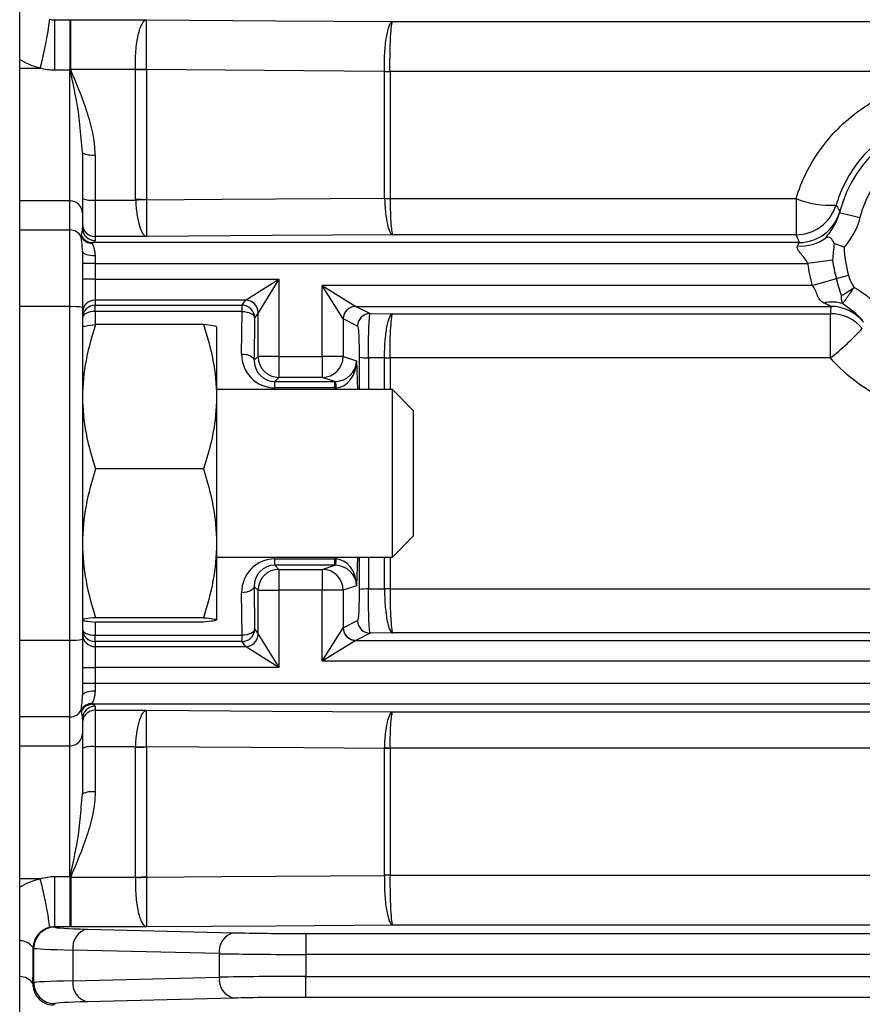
# Model space of a CAD drawing. Header units: millimetres. Extents: x -1311 to -483, y -267 to 512.
# Tile 5 of 58: x -1256 to -1236, y 82 to 106. Entities that reach past the tile are written whole.
import ezdxf

# ---------------------------------------------------------------- set-up
doc = ezdxf.new("R2010")
doc.units = ezdxf.units.MM

msp = doc.modelspace()

# ---------------------------------------------------------------- linework, layer by layer
at = {"color": 7, "linetype": 'Continuous', "lineweight": 25}
for p, q in [((-1256.25, 35.664), (-1256.25, 154.564)), ((-1255.419, 105.944), (-1255.413, 105.95)), ((-1255.419, 105.944), (-1255.05, 105.944)), ((-1255.419, 105.944), (-1255.419, 104.74)), ((-1255.05, 105.944), (-1255.05, 104.74)), ((-1255.023, 105.944), (-1253.218, 105.944)), ((-1247.34, 105.902), (-1152.159, 105.902)), ((-1256.25, 104.792), (-1255.762, 104.792)), ((-1255.05, 104.74), (-1255.419, 104.74)), ((-1255.05, 101.62), (-1255.05, 104.74)), ((-1253.481, 104.754), (-1255.031, 104.754)), ((-1253.481, 101.651), (-1253.481, 104.754)), ((-1253.223, 104.747), (-1253.223, 101.646)), ((-1247.535, 101.682), (-1247.535, 104.71)), ((-1152.094, 104.707), (-1247.406, 104.707)), ((-1247.406, 104.707), (-1247.406, 101.68)), ((-1254.75, 102.766), (-1254.767, 102.946)), ((-1254.75, 102.766), (-1254.75, 101.324)), ((-1254.45, 102.721), (-1254.45, 101.64)), ((-1255.05, 101.62), (-1256.25, 101.62)), ((-1255.05, 100.928), (-1255.05, 101.62)), ((-1254.45, 101.64), (-1254.45, 100.77)), ((-1254.45, 101.64), (-1253.481, 101.64)), ((-1247.406, 101.677), (-1237.709, 101.677)), ((-1237.709, 101.677), (-1237.709, 100.812)), ((-1236.668, 101.347), (-1236.183, 101.225)), ((-1254.75, 101.324), (-1254.75, 100.973)), ((-1256.25, 100.928), (-1255.05, 100.928)), ((-1255.05, 99.095), (-1255.05, 100.928)), ((-1254.45, 100.77), (-1254.45, 100.673)), ((-1253.218, 100.77), (-1254.45, 100.77)), ((-1237.709, 100.812), (-1247.34, 100.812)), ((-1254.75, 100.415), (-1254.75, 99.074)), ((-1237.633, 100.626), (-1254.511, 100.626)), ((-1254.45, 100.307), (-1254.45, 100.127)), ((-1236.837, 100.205), (-1237.432, 100.127)), ((-1254.45, 100.127), (-1254.75, 100.127)), ((-1254.45, 100.127), (-1254.45, 99.751)), ((-1254.45, 100.127), (-1237.432, 100.127)), ((-1254.45, 99.751), (-1254.75, 99.751)), ((-1254.45, 99.751), (-1254.45, 99.251)), ((-1254.45, 99.751), (-1250.058, 99.751)), ((-1250.858, 99.251), (-1250.058, 99.751)), ((-1250.058, 99.751), (-1250.558, 98.951)), ((-1250.058, 99.751), (-1250.058, 97.905)), ((-1237.323, 99.601), (-1236.746, 99.764)), ((-1236.746, 99.764), (-1236.457, 99.846)), ((-1237.323, 99.601), (-1249.024, 99.601)), ((-1249.024, 97.905), (-1249.024, 99.601)), ((-1248.525, 98.802), (-1249.024, 99.601)), ((-1249.024, 99.601), (-1248.225, 99.101)), ((-1250.858, 99.251), (-1254.45, 99.251)), ((-1254.45, 99.251), (-1254.45, 99.129)), ((-1250.939, 99.129), (-1250.858, 99.251)), ((-1255.05, 99.095), (-1256.25, 99.095)), ((-1255.05, 91.133), (-1255.05, 99.095)), ((-1254.75, 99.074), (-1254.75, 91.153)), ((-1254.45, 99.129), (-1250.939, 99.129)), ((-1254.45, 98.979), (-1254.45, 99.129)), ((-1250.939, 98.979), (-1250.939, 99.129)), ((-1248.224, 99.101), (-1236.88, 99.101)), ((-1248.224, 99.101), (-1247.881, 98.93)), ((-1250.939, 98.979), (-1254.45, 98.979)), ((-1254.45, 98.979), (-1254.45, 98.663)), ((-1250.95, 97.964), (-1250.939, 98.979)), ((-1250.639, 98.829), (-1250.65, 97.814)), ((-1250.558, 98.951), (-1250.639, 98.829)), ((-1250.558, 97.905), (-1250.558, 98.951)), ((-1248.525, 98.802), (-1248.525, 97.905)), ((-1248.181, 98.63), (-1248.524, 98.801)), ((-1247.881, 98.93), (-1247.34, 98.926)), ((-1247.34, 98.926), (-1236.886, 98.926)), ((-1236.886, 97.87), (-1236.886, 98.926)), ((-1251.862, 98.665), (-1254.437, 98.665)), ((-1251.55, 98.613), (-1251.55, 96.942)), ((-1250.65, 97.814), (-1250.558, 97.905)), ((-1250.058, 97.905), (-1250.558, 97.905)), ((-1250.058, 97.905), (-1249.024, 97.905)), ((-1250.058, 97.905), (-1250.058, 97.405)), ((-1249.024, 97.905), (-1249.024, 97.405)), ((-1248.525, 97.905), (-1249.024, 97.905)), ((-1248.525, 97.905), (-1248.203, 97.798)), ((-1247.921, 97.874), (-1247.923, 97.114)), ((-1247.535, 97.871), (-1247.535, 97.871)), ((-1247.535, 97.114), (-1247.535, 97.871)), ((-1236.886, 97.87), (-1247.406, 97.87)), ((-1247.406, 97.87), (-1247.406, 97.114)), ((-1248.203, 97.798), (-1248.182, 97.114)), ((-1250.058, 97.405), (-1250.158, 97.306)), ((-1249.024, 97.405), (-1250.058, 97.405)), ((-1248.726, 97.306), (-1249.024, 97.405)), ((-1247.35, 97.114), (-1251.55, 97.114)), ((-1250.158, 97.306), (-1248.726, 97.306)), ((-1250.158, 97.156), (-1250.158, 97.306)), ((-1248.726, 97.156), (-1250.158, 97.156)), ((-1248.726, 97.156), (-1248.726, 97.306)), ((-1248.689, 97.114), (-1248.69, 97.157)), ((-1246.85, 96.614), (-1247.35, 97.114)), ((-1247.35, 97.113), (-1247.35, 97.114)), ((-1247.35, 93.114), (-1247.35, 97.113)), ((-1251.55, 96.942), (-1251.55, 93.443)), ((-1246.85, 96.614), (-1246.85, 93.614)), ((-1251.862, 95.219), (-1254.437, 95.219)), ((-1247.35, 93.114), (-1246.85, 93.614)), ((-1251.55, 93.443), (-1251.55, 91.615)), ((-1251.55, 93.114), (-1247.35, 93.114)), ((-1248.69, 93.071), (-1248.689, 93.114)), ((-1248.182, 93.114), (-1248.203, 92.43)), ((-1247.923, 93.114), (-1247.921, 92.354)), ((-1247.535, 92.357), (-1247.535, 93.114)), ((-1247.406, 93.114), (-1247.406, 92.358)), ((-1250.158, 93.072), (-1248.726, 93.072)), ((-1250.158, 92.922), (-1250.158, 93.072)), ((-1250.158, 92.922), (-1250.058, 92.822)), ((-1248.726, 92.922), (-1250.158, 92.922)), ((-1249.024, 92.822), (-1248.726, 92.922)), ((-1248.726, 92.922), (-1248.726, 93.072)), ((-1250.058, 92.822), (-1250.058, 92.322)), ((-1250.058, 92.822), (-1249.024, 92.822)), ((-1249.024, 92.822), (-1249.024, 92.322)), ((-1250.558, 92.322), (-1250.65, 92.414)), ((-1250.65, 92.414), (-1250.639, 91.398)), ((-1248.203, 92.43), (-1248.525, 92.322)), ((-1250.939, 91.248), (-1250.95, 92.264)), ((-1250.558, 92.322), (-1250.058, 92.322)), ((-1250.558, 91.277), (-1250.558, 92.322)), ((-1250.058, 92.322), (-1250.058, 90.477)), ((-1249.024, 92.322), (-1250.058, 92.322)), ((-1249.024, 90.627), (-1249.024, 92.322)), ((-1248.525, 92.322), (-1249.024, 92.322)), ((-1248.525, 92.322), (-1248.525, 91.426)), ((-1247.535, 92.356), (-1247.535, 92.357)), ((-1247.406, 92.358), (-1152.094, 92.358)), ((-1254.45, 91.565), (-1254.45, 91.248)), ((-1251.862, 91.667), (-1254.437, 91.667)), ((-1251.862, 91.562), (-1254.437, 91.562)), ((-1248.524, 91.426), (-1248.181, 91.598)), ((-1254.45, 91.098), (-1254.45, 91.248)), ((-1254.45, 91.248), (-1250.939, 91.248)), ((-1250.939, 91.098), (-1250.939, 91.248)), ((-1250.639, 91.398), (-1250.558, 91.277)), ((-1250.558, 91.276), (-1250.058, 90.477)), ((-1249.024, 90.627), (-1248.525, 91.426)), ((-1247.881, 91.298), (-1248.224, 91.126)), ((-1247.34, 91.302), (-1247.881, 91.298)), ((-1152.159, 91.302), (-1247.34, 91.302)), ((-1256.25, 91.133), (-1255.05, 91.133)), ((-1255.05, 89.299), (-1255.05, 91.133)), ((-1254.75, 91.153), (-1254.75, 89.813)), ((-1254.45, 91.098), (-1254.45, 90.976)), ((-1250.939, 91.098), (-1254.45, 91.098)), ((-1250.858, 90.977), (-1250.939, 91.098)), ((-1248.225, 91.126), (-1249.024, 90.627)), ((-1248.224, 91.126), (-1151.275, 91.126)), ((-1254.45, 90.976), (-1254.45, 90.477)), ((-1254.45, 90.976), (-1250.858, 90.976)), ((-1250.058, 90.477), (-1250.858, 90.976)), ((-1150.475, 90.627), (-1249.024, 90.627)), ((-1254.75, 90.477), (-1254.45, 90.477)), ((-1254.45, 90.477), (-1254.45, 90.101)), ((-1250.058, 90.477), (-1254.45, 90.477)), ((-1254.75, 90.101), (-1254.45, 90.101)), ((-1254.45, 90.101), (-1254.45, 89.921)), ((-1254.45, 90.101), (-1145.05, 90.101)), ((-1144.988, 89.601), (-1254.511, 89.601)), ((-1254.45, 89.554), (-1254.45, 89.458)), ((-1254.45, 89.458), (-1253.218, 89.458)), ((-1254.45, 89.458), (-1254.45, 88.587)), ((-1247.34, 89.416), (-1152.159, 89.416)), ((-1255.05, 89.299), (-1256.25, 89.299)), ((-1255.05, 88.608), (-1255.05, 89.299)), ((-1254.75, 89.254), (-1254.75, 88.903)), ((-1254.75, 88.903), (-1254.75, 87.462)), ((-1256.25, 88.608), (-1255.05, 88.608)), ((-1255.05, 85.488), (-1255.05, 88.608)), ((-1253.481, 88.587), (-1254.45, 88.587)), ((-1254.45, 88.587), (-1254.45, 87.507)), ((-1253.481, 85.474), (-1253.481, 88.577)), ((-1253.223, 88.581), (-1253.223, 85.48)), ((-1247.535, 85.517), (-1247.535, 88.545)), ((-1152.094, 88.55), (-1247.406, 88.55)), ((-1247.406, 88.548), (-1247.406, 85.521)), ((-1254.773, 87.22), (-1254.75, 87.462)), ((-1255.762, 85.435), (-1256.25, 85.435)), ((-1255.419, 85.488), (-1255.05, 85.488)), ((-1255.419, 85.488), (-1255.419, 84.283)), ((-1255.05, 85.488), (-1255.05, 84.283)), ((-1255.031, 85.474), (-1253.481, 85.474)), ((-1247.406, 85.521), (-1152.094, 85.521)), ((-1255.419, 84.283), (-1255.413, 84.277)), ((-1255.05, 84.283), (-1255.419, 84.283)), ((-1253.218, 84.283), (-1255.023, 84.283)), ((-1254.635, 84.231), (-1251.138, 84.144)), ((-1152.159, 84.325), (-1247.34, 84.325)), ((-1249.417, 84.126), (-1249.417, 83.627)), ((-1249.417, 84.126), (-1150.083, 84.126)), ((-1255.913, 83.777), (-1255.927, 83.792)), ((-1255.913, 82.95), (-1255.913, 83.777)), ((-1251.482, 83.645), (-1254.979, 83.732)), ((-1254.979, 83.732), (-1254.979, 82.996)), ((-1251.482, 83.083), (-1251.482, 83.645)), ((-1249.417, 83.627), (-1249.417, 83.101)), ((-1150.083, 83.627), (-1249.417, 83.627)), ((-1254.979, 82.996), (-1251.482, 83.083)), ((-1249.417, 82.601), (-1249.417, 83.101)), ((-1249.417, 83.101), (-1150.083, 83.101)), ((-1255.933, 82.931), (-1255.913, 82.95)), ((-1251.138, 82.583), (-1254.635, 82.496)), ((-1150.083, 82.601), (-1249.417, 82.601)), ((-1255.413, 82.45), (-1255.443, 82.42))]:
    msp.add_line(p, q, dxfattribs=at)
at = {"color": 7, "linetype": 'Continuous', "lineweight": 25, "flags": 128}
for points in [[(-1253.218, 105.944), (-1250.129, 105.922), (-1247.34, 105.902)], [(-1247.535, 104.713), (-1249.465, 104.728), (-1253.223, 104.758)], [(-1253.223, 101.646), (-1251.419, 101.658), (-1247.535, 101.682)], [(-1247.34, 100.812), (-1250.217, 100.791), (-1253.218, 100.77)], [(-1254.45, 100.307), (-1254.508, 100.309), (-1254.565, 100.315), (-1254.616, 100.325), (-1254.662, 100.338), (-1254.699, 100.355), (-1254.727, 100.373), (-1254.744, 100.394), (-1254.75, 100.415)], [(-1254.45, 98.979), (-1254.508, 98.977), (-1254.565, 98.968), (-1254.616, 98.954), (-1254.662, 98.935), (-1254.699, 98.913), (-1254.727, 98.887), (-1254.744, 98.859), (-1254.75, 98.829)], [(-1250.939, 98.979), (-1250.881, 98.976), (-1250.826, 98.967), (-1250.774, 98.953), (-1250.729, 98.935), (-1250.691, 98.912), (-1250.663, 98.886), (-1250.646, 98.858), (-1250.639, 98.829)], [(-1250.95, 97.964), (-1250.892, 97.961), (-1250.836, 97.952), (-1250.784, 97.938), (-1250.739, 97.919), (-1250.702, 97.896), (-1250.674, 97.871), (-1250.656, 97.843), (-1250.65, 97.814)], [(-1247.535, 97.871), (-1247.669, 97.872), (-1247.921, 97.874)], [(-1250.65, 92.414), (-1250.656, 92.385), (-1250.674, 92.357), (-1250.702, 92.331), (-1250.739, 92.308), (-1250.784, 92.29), (-1250.836, 92.276), (-1250.892, 92.267), (-1250.95, 92.264)], [(-1247.921, 92.354), (-1247.669, 92.355), (-1247.535, 92.356)], [(-1254.75, 91.398), (-1254.744, 91.369), (-1254.727, 91.341), (-1254.699, 91.315), (-1254.662, 91.292), (-1254.616, 91.273), (-1254.565, 91.259), (-1254.508, 91.251), (-1254.45, 91.248)], [(-1250.639, 91.398), (-1250.646, 91.369), (-1250.663, 91.341), (-1250.691, 91.315), (-1250.729, 91.293), (-1250.774, 91.274), (-1250.826, 91.26), (-1250.881, 91.251), (-1250.939, 91.248)], [(-1254.75, 89.813), (-1254.744, 89.834), (-1254.727, 89.854), (-1254.699, 89.873), (-1254.662, 89.889), (-1254.616, 89.903), (-1254.565, 89.913), (-1254.508, 89.919), (-1254.45, 89.921)], [(-1253.218, 89.458), (-1250.217, 89.436), (-1247.34, 89.416)], [(-1247.535, 88.545), (-1249.466, 88.558), (-1253.223, 88.581)], [(-1253.223, 85.469), (-1251.42, 85.484), (-1247.535, 85.515)], [(-1247.34, 84.325), (-1250.129, 84.305), (-1253.218, 84.283)]]:
    msp.add_lwpolyline(points, dxfattribs=at)
at = {"color": 7, "linetype": 'Continuous', "lineweight": 25}
for centre, radius, start, end in [((-1263.05, 106.824), 7.566, 344.4248, 353.4226), ((-1255.035, 106.325), 1.571, 269.8077, 270.1454), ((-1255.667, 106.302), 1.683, 291.8784, 292.2565), ((-1253.37, 99.535), 5.226, 88.3809, 91.2189), ((-1253.48, 99.668), 5.085, 87.1017, 90.0191), ((-1247.462, 107.258), 2.546, 268.3435, 271.2559), ((-1247.407, 107.182), 2.476, 267.0231, 270.0195), ((-1233.75, 100.614), 3.009, 14.1076, 165.8924), ((-1233.75, 100.614), 2.509, 14.1076, 165.8924), ((-1254.523, 103.252), 0.537, 245.0201, 277.8477), ((-1255.048, 101.322), 0.298, 0.4419, 90.4352), ((-1254.524, 102.25), 0.614, 248.3722, 276.9001), ((-1253.48, 94.156), 7.495, 88.0342, 90.0132), ((-1253.326, 94.141), 7.501, 89.212, 91.1876), ((-1247.407, 105.294), 3.615, 267.9619, 270.0137), ((-1247.483, 105.289), 3.613, 269.1746, 271.2252), ((-1236.915, 103.547), 2.032, 246.9806, 274.5893), ((-1237.71, 101.812), 1, 270.0133, 343.1464), ((-1237.634, 101.627), 1, 270.0147, 345.3602), ((-1255.049, 100.628), 0.3, 27.2959, 90.187), ((-1254.45, 101.07), 0.3, 180.0098, 270.0098), ((-1254.45, 100.973), 0.3, 180.0098, 270.0098), ((-1254.52, 100.905), 0.297, 208.1448, 271.2535), ((-1254.51, 100.926), 0.3, 205.7055, 269.842), ((-1237.606, 101.602), 1.059, 266.2621, 305.321), ((-1233.75, 100.614), 2.814, 181.9985, 195.8262), ((-1233.75, 100.614), 3.114, 187.5356, 195.8262), ((-1233.75, 100.614), 3.714, 187.5356, 195.8262), ((-1254.45, 98.951), 0.3, 89.9902, 179.9902), ((-1250.858, 98.951), 0.3, 0.046, 89.954), ((-1250.858, 98.951), 0.3, 0.0361, 89.9748), ((-1254.975, 97.977), 1.12, 78.3918, 93.8221), ((-1254.45, 98.829), 0.3, 89.9902, 179.9902), ((-1250.939, 98.829), 0.3, 0.0361, 89.9748), ((-1248.224, 98.801), 0.301, 90.1836, 179.8164), ((-1248.224, 98.801), 0.3, 90.1214, 179.9376), ((-1236.847, 98.24), 0.962, 74.805, 101.7302), ((-1236.88, 98.101), 1, 38.7783, 90.0001), ((-1247.88, 98.629), 0.3, 90.1214, 179.9376), ((-1236.886, 97.926), 1, 40.619, 90.0013), ((-1240.864, 102.902), 6.415, 308.3216, 317.5976), ((-1250.058, 97.905), 0.5, 180.0204, 269.9796), ((-1249.025, 97.905), 0.5, 270.0962, 359.9736), ((-1247.958, 98.893), 1.02, 259.534, 272.0609), ((-1247.44, 106.636), 8.765, 269.3795, 270.2254), ((-1247.407, 106.477), 8.607, 269.1444, 270.0058), ((-1249.872, 97.127), 1.182, 1.4378, 8.724), ((-1249.872, 93.101), 1.182, 351.276, 358.5622), ((-1250.058, 92.322), 0.5, 90.0204, 179.9796), ((-1249.025, 92.322), 0.5, 0.0264, 89.9038), ((-1247.958, 91.334), 1.02, 87.9391, 100.466), ((-1247.407, 83.75), 8.607, 89.9942, 90.8556), ((-1247.44, 83.592), 8.765, 89.7746, 90.6205), ((-1247.88, 91.598), 0.3, 180.0624, 269.8786), ((-1254.45, 91.398), 0.3, 180.0098, 270.0098), ((-1254.45, 91.276), 0.3, 180.0098, 270.0098), ((-1250.939, 91.398), 0.3, 270.0252, 359.9639), ((-1250.858, 91.277), 0.3, 270.0252, 359.9639), ((-1250.858, 91.277), 0.3, 270.046, 359.954), ((-1248.224, 91.427), 0.301, 180.1836, 269.8164), ((-1248.224, 91.427), 0.3, 180.0624, 269.8786), ((-1254.975, 92.25), 1.12, 266.1779, 281.6082), ((-1254.52, 89.322), 0.297, 88.7465, 151.8552), ((-1254.51, 89.301), 0.3, 90.158, 154.2945), ((-1255.049, 89.6), 0.3, 269.813, 332.7041), ((-1254.45, 89.254), 0.3, 89.9902, 179.9902), ((-1254.45, 89.158), 0.3, 89.9902, 179.9902), ((-1255.048, 88.906), 0.298, 269.5648, 359.5581), ((-1254.524, 87.978), 0.614, 83.0999, 111.6278), ((-1253.326, 96.086), 7.501, 268.8124, 270.788), ((-1253.48, 96.072), 7.495, 269.9868, 271.9658), ((-1247.483, 84.938), 3.613, 88.7748, 90.8254), ((-1247.407, 84.933), 3.615, 89.9863, 92.0381), ((-1254.523, 86.975), 0.537, 82.1523, 114.9799), ((-1263.05, 83.404), 7.566, 6.5774, 15.5752), ((-1255.035, 83.903), 1.571, 89.8546, 90.1923), ((-1255.667, 83.926), 1.683, 67.7435, 68.1216), ((-1253.37, 90.693), 5.226, 268.7811, 271.6191), ((-1253.48, 90.559), 5.085, 269.9809, 272.8983), ((-1247.407, 83.045), 2.476, 89.9805, 92.9769), ((-1247.462, 82.97), 2.546, 88.7441, 91.6565), ((-1255.413, 83.777), 0.5, 90.046, 179.954), ((-1254.528, 83.789), 0.455, 103.6563, 187.2418), ((-1256.249, 83.543), 0.407, 37.7335, 90.0572), ((-1251.03, 83.702), 0.455, 103.6563, 187.2418), ((-1256.256, 82.705), 0.394, 34.8702, 89.0733), ((-1251.03, 83.025), 0.455, 172.7582, 256.3437), ((-1255.413, 82.951), 0.5, 180.046, 269.954), ((-1254.528, 82.939), 0.455, 172.7582, 256.3437)]:
    msp.add_arc(centre, radius, start, end, dxfattribs=at)
for centre, major_axis, ratio, start_param, end_param in [((-1255.05, 100.973), (0, 0.402), 0.746822, 4.256349, 4.712389), ((-1255.05, 100.673), (0.6, 0), 0.177099, 5.827145, 6.283185), ((-1233.75, 103.619), (0, 6.008), 0.745432, 2.057013, 2.092178), ((-1250.058, 99.25), (0.8, 0), 0.026186, 3.115413, 3.124139), ((-1248.223, 99.601), (0, 0.5), 0.083852, 3.089233, 3.115413), ((-1233.75, 98.808), (0, 4.209), 0.745432, 1.501097, 1.542795), ((-1250.058, 98.951), (0.5, 0), 0.041897, 3.115413, 3.124139), ((-1248.523, 99.601), (0, 0.8), 0.052408, 3.089233, 3.115413), ((-1250.149, 97.964), (0.317, 0.745), 0.985565, 1.96856, 3.539052), ((-1250.149, 97.814), (0.202, 0.468), 0.97695, 1.96976, 3.540252), ((-1245.598, 95.114), (0, 48.648), 0.052413, 1.513692, 1.529673), ((-1248.702, 97.798), (0.412, 0.298), 0.95044, 4.106586, 5.632043), ((-1248.702, 97.798), (0.027, 0.641), 0.777384, 3.220034, 4.745491), ((-1248.751, 97.814), (-0.321, 0.407), 0.949144, 2.499097, 2.543523), ((-1248.751, 97.964), (-0.498, 0.649), 0.96798, 2.502677, 2.547104), ((-1245.598, 95.114), (0, 48.648), 0.052413, 1.611919, 1.627901), ((-1250.149, 92.263), (-0.317, 0.745), 0.985565, 5.885726, 7.456218), ((-1250.149, 92.413), (-0.202, 0.468), 0.97695, 5.884526, 7.455018), ((-1248.751, 92.263), (0.498, 0.649), 0.96798, 0.594489, 0.638915), ((-1248.751, 92.413), (0.321, 0.407), 0.949144, 0.598069, 0.642496), ((-1248.702, 92.43), (0.412, -0.298), 0.95044, 0.651142, 2.176599), ((-1248.702, 92.43), (-0.027, 0.641), 0.777384, 4.679287, 6.204744), ((-1250.058, 91.277), (0.5, 0), 0.041897, 3.159046, 3.167773), ((-1248.523, 90.627), (0, 0.8), 0.052408, 0.02618, 0.05236), ((-1248.223, 90.627), (0, 0.5), 0.083852, 0.02618, 0.05236), ((-1250.058, 90.977), (0.8, 0), 0.026186, 3.159046, 3.167773), ((-1255.05, 89.554), (0.6, 0), 0.177099, 0, 0.45604), ((-1255.05, 89.254), (0, 0.402), 0.746822, 4.712389, 5.168429), ((-1252.914, 84.279), (2.5, 0), 0.026186, 3.167773, 3.953171), ((-1249.417, 84.192), (2.5, 0), 0.026186, 3.953171, 4.712389), ((-1257.243, 95.114), (0, 51.5), 0.026186, 4.473559, 4.490731), ((-1252.914, 83.779), (3, 0), 0.021822, 3.167773, 3.953171), ((-1249.417, 83.692), (3, 0), 0.021822, 3.953171, 4.712389), ((-1249.417, 83.035), (3, 0), 0.021822, 1.570796, 2.330015), ((-1252.914, 82.948), (3, 0), 0.021822, 2.330015, 3.115413), ((-1249.417, 82.536), (2.5, 0), 0.026186, 1.570796, 2.330015), ((-1252.914, 82.449), (2.5, 0), 0.026186, 2.330015, 3.115413)]:
    msp.add_ellipse(centre, major_axis=major_axis, ratio=ratio, start_param=start_param, end_param=end_param, dxfattribs=at)
for points in [[(-1255.534, 105.957), (-1255.496, 105.949), (-1255.458, 105.944), (-1255.419, 105.944)], [(-1255.05, 105.944), (-1255.041, 105.944), (-1255.032, 105.944), (-1255.023, 105.944)], [(-1255.762, 104.792), (-1255.936, 104.832), (-1256.101, 104.901), (-1256.25, 104.998)], [(-1255.419, 104.74), (-1255.536, 104.74), (-1255.65, 104.758), (-1255.762, 104.792)], [(-1255.039, 104.74), (-1255.043, 104.74), (-1255.046, 104.74), (-1255.05, 104.74)], [(-1255.039, 104.74), (-1255.04, 104.744), (-1255.041, 104.749), (-1255.041, 104.754)], [(-1255.031, 104.754), (-1255.031, 104.75), (-1255.03, 104.747), (-1255.029, 104.744)], [(-1253.481, 104.754), (-1253.481, 104.755), (-1253.481, 104.757), (-1253.482, 104.759)], [(-1253.223, 104.758), (-1253.223, 104.755), (-1253.223, 104.751), (-1253.223, 104.747)], [(-1247.535, 104.71), (-1247.535, 104.711), (-1247.535, 104.712), (-1247.535, 104.713)], [(-1247.406, 104.707), (-1247.406, 104.709), (-1247.406, 104.71), (-1247.406, 104.712)], [(-1253.481, 101.64), (-1253.481, 101.644), (-1253.481, 101.647), (-1253.481, 101.651)], [(-1253.223, 101.646), (-1253.223, 101.644), (-1253.223, 101.643), (-1253.223, 101.641)], [(-1247.535, 101.682), (-1247.535, 101.68), (-1247.535, 101.678), (-1247.535, 101.677)], [(-1247.406, 101.68), (-1247.406, 101.679), (-1247.406, 101.678), (-1247.406, 101.677)], [(-1236.666, 101.374), (-1236.665, 101.372), (-1236.665, 101.363), (-1236.668, 101.347)], [(-1236.183, 101.225), (-1236.249, 100.961), (-1236.385, 100.721), (-1236.562, 100.516)], [(-1254.782, 100.766), (-1254.783, 100.78), (-1254.783, 100.79), (-1254.78, 100.796)], [(-1254.511, 100.626), (-1254.516, 100.625), (-1254.517, 100.62), (-1254.514, 100.609)], [(-1237.675, 100.546), (-1237.65, 100.595), (-1237.63, 100.624), (-1237.633, 100.626)], [(-1236.8, 100.604), (-1236.815, 100.471), (-1236.825, 100.337), (-1236.837, 100.205)], [(-1236.562, 100.516), (-1236.644, 100.545), (-1236.727, 100.575), (-1236.8, 100.604)], [(-1254.437, 98.665), (-1254.628, 98.102), (-1254.75, 97.53), (-1254.75, 96.942)], [(-1254.75, 98.613), (-1254.75, 98.63), (-1254.628, 98.648), (-1254.437, 98.665)], [(-1251.862, 98.665), (-1251.672, 98.102), (-1251.55, 97.53), (-1251.55, 96.942)], [(-1251.55, 98.613), (-1251.55, 98.63), (-1251.672, 98.648), (-1251.862, 98.665)], [(-1247.406, 97.87), (-1247.406, 97.87), (-1247.406, 97.87), (-1247.406, 97.871)], [(-1254.75, 96.942), (-1254.75, 96.354), (-1254.628, 95.782), (-1254.437, 95.219)], [(-1251.55, 96.942), (-1251.55, 96.354), (-1251.672, 95.782), (-1251.862, 95.219)], [(-1254.437, 95.219), (-1254.628, 94.638), (-1254.75, 94.049), (-1254.75, 93.443)], [(-1251.862, 95.219), (-1251.672, 94.638), (-1251.55, 94.049), (-1251.55, 93.443)], [(-1254.75, 93.443), (-1254.75, 92.837), (-1254.628, 92.247), (-1254.437, 91.667)], [(-1251.55, 93.443), (-1251.55, 92.837), (-1251.672, 92.247), (-1251.862, 91.667)], [(-1247.406, 92.358), (-1247.406, 92.357), (-1247.406, 92.357), (-1247.406, 92.357)], [(-1254.437, 91.667), (-1254.628, 91.65), (-1254.75, 91.633), (-1254.75, 91.615)], [(-1254.75, 91.615), (-1254.75, 91.597), (-1254.628, 91.58), (-1254.437, 91.562)], [(-1251.862, 91.667), (-1251.672, 91.65), (-1251.55, 91.633), (-1251.55, 91.615)], [(-1251.55, 91.615), (-1251.55, 91.597), (-1251.672, 91.58), (-1251.862, 91.562)], [(-1254.514, 89.619), (-1254.517, 89.608), (-1254.516, 89.602), (-1254.511, 89.601)], [(-1254.78, 89.431), (-1254.783, 89.438), (-1254.783, 89.448), (-1254.782, 89.462)], [(-1253.481, 88.577), (-1253.481, 88.58), (-1253.481, 88.584), (-1253.481, 88.587)], [(-1253.223, 88.586), (-1253.223, 88.585), (-1253.223, 88.583), (-1253.223, 88.581)], [(-1247.535, 88.545), (-1247.535, 88.547), (-1247.535, 88.549), (-1247.535, 88.551)], [(-1247.406, 88.55), (-1247.406, 88.55), (-1247.406, 88.549), (-1247.406, 88.548)], [(-1256.25, 85.23), (-1256.101, 85.326), (-1255.935, 85.396), (-1255.762, 85.435)], [(-1255.762, 85.435), (-1255.65, 85.47), (-1255.536, 85.488), (-1255.419, 85.488)], [(-1255.05, 85.488), (-1255.046, 85.488), (-1255.043, 85.488), (-1255.039, 85.488)], [(-1255.041, 85.474), (-1255.041, 85.478), (-1255.04, 85.483), (-1255.039, 85.488)], [(-1255.029, 85.483), (-1255.03, 85.48), (-1255.031, 85.477), (-1255.031, 85.474)], [(-1253.482, 85.468), (-1253.481, 85.47), (-1253.481, 85.472), (-1253.481, 85.474)], [(-1253.223, 85.48), (-1253.223, 85.477), (-1253.223, 85.473), (-1253.223, 85.469)], [(-1247.535, 85.515), (-1247.535, 85.516), (-1247.535, 85.517), (-1247.535, 85.517)], [(-1247.406, 85.521), (-1247.406, 85.519), (-1247.406, 85.517), (-1247.406, 85.515)], [(-1255.419, 84.283), (-1255.458, 84.283), (-1255.496, 84.279), (-1255.534, 84.27)], [(-1255.023, 84.283), (-1255.032, 84.283), (-1255.041, 84.283), (-1255.05, 84.283)]]:
    msp.add_open_spline(points, degree=3, dxfattribs=at)
for points, knots in [([(-1255.041, 104.754), (-1255.041, 104.897), (-1255.041, 105.044), (-1255.039, 105.325), (-1255.037, 105.458), (-1255.033, 105.683), (-1255.031, 105.776), (-1255.027, 105.905), (-1255.025, 105.94), (-1255.023, 105.944)], [0, 0, 0, 0, 0.25, 0.25, 0.5, 0.5, 0.75, 0.75, 1, 1, 1, 1]), ([(-1255.031, 104.754), (-1255.032, 104.897), (-1255.032, 105.044), (-1255.031, 105.325), (-1255.03, 105.458), (-1255.028, 105.683), (-1255.027, 105.776), (-1255.025, 105.905), (-1255.024, 105.94), (-1255.023, 105.944)], [0, 0, 0, 0, 0.25, 0.25, 0.5, 0.5, 0.75, 0.75, 1, 1, 1, 1]), ([(-1253.482, 104.759), (-1253.485, 104.832), (-1253.486, 104.905), (-1253.483, 105.05), (-1253.48, 105.124), (-1253.464, 105.336), (-1253.445, 105.469), (-1253.395, 105.691), (-1253.363, 105.781), (-1253.294, 105.906), (-1253.256, 105.941), (-1253.218, 105.944)], [0, 0, 0, 0, 0.125, 0.125, 0.25, 0.25, 0.5, 0.5, 0.75, 0.75, 1, 1, 1, 1]), ([(-1253.223, 104.758), (-1253.223, 104.831), (-1253.223, 104.904), (-1253.223, 105.05), (-1253.223, 105.123), (-1253.222, 105.335), (-1253.222, 105.468), (-1253.221, 105.69), (-1253.221, 105.781), (-1253.219, 105.906), (-1253.219, 105.94), (-1253.218, 105.944)], [0, 0, 0, 0, 0.125, 0.125, 0.25, 0.25, 0.5, 0.5, 0.75, 0.75, 1, 1, 1, 1]), ([(-1247.535, 104.713), (-1247.54, 104.856), (-1247.539, 105.004), (-1247.523, 105.284), (-1247.51, 105.417), (-1247.473, 105.642), (-1247.449, 105.735), (-1247.397, 105.863), (-1247.369, 105.899), (-1247.34, 105.902)], [0, 0, 0, 0, 0.25, 0.25, 0.5, 0.5, 0.75, 0.75, 1, 1, 1, 1]), ([(-1247.406, 104.712), (-1247.408, 104.856), (-1247.407, 105.003), (-1247.402, 105.284), (-1247.397, 105.417), (-1247.385, 105.641), (-1247.377, 105.734), (-1247.359, 105.863), (-1247.35, 105.899), (-1247.34, 105.902)], [0, 0, 0, 0, 0.25, 0.25, 0.5, 0.5, 0.75, 0.75, 1, 1, 1, 1]), ([(-1254.767, 102.946), (-1254.784, 103.164), (-1254.83, 103.751), (-1254.958, 104.358), (-1255.039, 104.74)], [0, 0, 0, 0, 0.371606, 1, 1, 1, 1]), ([(-1254.45, 102.721), (-1254.45, 102.899), (-1254.472, 103.074), (-1254.541, 103.419), (-1254.588, 103.59), (-1254.753, 104.095), (-1254.891, 104.42), (-1255.029, 104.744)], [0, 0, 0, 0, 0.25, 0.25, 0.5, 0.5, 1, 1, 1, 1]), ([(-1237.709, 101.677), (-1237.645, 101.887), (-1237.564, 102.091), (-1237.369, 102.483), (-1237.255, 102.671), (-1237.002, 103.024), (-1236.861, 103.19), (-1236.553, 103.499), (-1236.385, 103.643), (-1236.032, 103.899), (-1235.846, 104.013), (-1235.456, 104.211), (-1235.25, 104.296), (-1234.833, 104.43), (-1234.621, 104.481), (-1234.187, 104.549), (-1233.965, 104.566), (-1233.526, 104.566), (-1233.308, 104.548), (-1232.875, 104.48), (-1232.658, 104.428), (-1232.241, 104.292), (-1232.039, 104.209), (-1231.651, 104.011), (-1231.462, 103.895), (-1231.108, 103.637), (-1230.943, 103.496), (-1230.636, 103.188), (-1230.495, 103.02), (-1230.112, 102.486), (-1229.919, 102.098), (-1229.79, 101.677)], [0, 0, 0, 0, 0.0625, 0.0625, 0.125, 0.125, 0.1875, 0.1875, 0.25, 0.25, 0.3125, 0.3125, 0.375, 0.375, 0.4375, 0.4375, 0.5, 0.5, 0.5625, 0.5625, 0.625, 0.625, 0.6875, 0.6875, 0.75, 0.75, 0.8125, 0.8125, 0.875, 0.875, 1, 1, 1, 1]), ([(-1230.747, 101.522), (-1230.843, 101.843), (-1230.987, 102.141), (-1231.369, 102.689), (-1231.6, 102.93), (-1232.002, 103.231), (-1232.145, 103.322), (-1232.44, 103.477), (-1232.594, 103.543), (-1232.913, 103.65), (-1233.079, 103.691), (-1233.411, 103.745), (-1233.578, 103.759), (-1233.915, 103.759), (-1234.085, 103.746), (-1234.418, 103.692), (-1234.58, 103.652), (-1234.899, 103.546), (-1235.056, 103.479), (-1235.352, 103.323), (-1235.493, 103.234), (-1235.76, 103.035), (-1235.887, 102.923), (-1236.119, 102.683), (-1236.224, 102.555), (-1236.413, 102.284), (-1236.498, 102.139), (-1236.644, 101.838), (-1236.704, 101.682), (-1236.752, 101.522)], [0, 0, 0, 0, 0.125, 0.125, 0.25, 0.25, 0.3125, 0.3125, 0.375, 0.375, 0.4375, 0.4375, 0.5, 0.5, 0.5625, 0.5625, 0.625, 0.625, 0.6875, 0.6875, 0.75, 0.75, 0.8125, 0.8125, 0.875, 0.875, 0.9375, 0.9375, 1, 1, 1, 1]), ([(-1253.481, 101.64), (-1253.476, 101.52), (-1253.466, 101.406), (-1253.434, 101.194), (-1253.414, 101.1), (-1253.366, 100.944), (-1253.338, 100.882), (-1253.295, 100.818), (-1253.28, 100.801), (-1253.249, 100.778), (-1253.234, 100.771), (-1253.218, 100.77)], [0, 0, 0, 0, 0.25, 0.25, 0.5, 0.5, 0.75, 0.75, 0.875, 0.875, 1, 1, 1, 1]), ([(-1253.223, 101.641), (-1253.223, 101.521), (-1253.222, 101.407), (-1253.222, 101.195), (-1253.222, 101.101), (-1253.221, 100.944), (-1253.22, 100.882), (-1253.219, 100.818), (-1253.219, 100.801), (-1253.219, 100.778), (-1253.218, 100.771), (-1253.218, 100.77)], [0, 0, 0, 0, 0.25, 0.25, 0.5, 0.5, 0.75, 0.75, 0.875, 0.875, 1, 1, 1, 1]), ([(-1247.535, 101.677), (-1247.531, 101.559), (-1247.524, 101.447), (-1247.501, 101.238), (-1247.486, 101.145), (-1247.45, 100.987), (-1247.43, 100.925), (-1247.387, 100.838), (-1247.363, 100.815), (-1247.34, 100.812)], [0, 0, 0, 0, 0.25, 0.25, 0.5, 0.5, 0.75, 0.75, 1, 1, 1, 1]), ([(-1247.406, 101.677), (-1247.405, 101.559), (-1247.402, 101.447), (-1247.394, 101.238), (-1247.389, 101.145), (-1247.377, 100.988), (-1247.371, 100.925), (-1247.356, 100.838), (-1247.348, 100.815), (-1247.34, 100.812)], [0, 0, 0, 0, 0.25, 0.25, 0.5, 0.5, 0.75, 0.75, 1, 1, 1, 1]), ([(-1236.994, 100.739), (-1236.932, 100.829), (-1236.862, 100.92), (-1236.745, 101.12), (-1236.697, 101.231), (-1236.668, 101.347)], [0, 0, 0, 0, 0.5, 0.5, 1, 1, 1, 1]), ([(-1236.752, 101.522), (-1236.748, 101.514), (-1236.744, 101.507), (-1236.74, 101.5), (-1236.716, 101.458), (-1236.691, 101.416), (-1236.666, 101.374)], [0.00095569, 0.00095569, 0.00095569, 0.00095569, 0.002, 0.002, 0.002, 0.008023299, 0.008023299, 0.008023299, 0.008023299]), ([(-1254.75, 100.415), (-1254.75, 100.504), (-1254.757, 100.579), (-1254.772, 100.697), (-1254.779, 100.74), (-1254.782, 100.766)], [0, 0, 0, 0, 0.5, 0.5, 1, 1, 1, 1]), ([(-1236.8, 100.604), (-1236.822, 100.658), (-1236.849, 100.703), (-1236.914, 100.755), (-1236.952, 100.758), (-1236.994, 100.739)], [0, 0, 0, 0, 0.5, 0.5, 1, 1, 1, 1]), ([(-1254.514, 100.609), (-1254.508, 100.588), (-1254.493, 100.549), (-1254.464, 100.446), (-1254.45, 100.381), (-1254.45, 100.307)], [0, 0, 0, 0, 0.5, 0.5, 1, 1, 1, 1]), ([(-1237.432, 100.127), (-1237.449, 100.171), (-1237.475, 100.211), (-1237.531, 100.285), (-1237.561, 100.32), (-1237.617, 100.388), (-1237.644, 100.422), (-1237.68, 100.488), (-1237.688, 100.521), (-1237.675, 100.546)], [0, 0, 0, 0, 0.25, 0.25, 0.5, 0.5, 0.75, 0.75, 1, 1, 1, 1]), ([(-1236.621, 99.36), (-1236.642, 99.425), (-1236.664, 99.492), (-1236.706, 99.627), (-1236.726, 99.696), (-1236.746, 99.764)], [0, 0, 0, 0, 0.5, 0.5, 1, 1, 1, 1]), ([(-1236.457, 99.846), (-1236.442, 99.793), (-1236.424, 99.742), (-1236.379, 99.644), (-1236.353, 99.596), (-1236.319, 99.552)], [0, 0, 0, 0, 0.5, 0.5, 1, 1, 1, 1]), ([(-1237.043, 99.182), (-1237.078, 99.2), (-1237.109, 99.222), (-1237.159, 99.281), (-1237.177, 99.317), (-1237.209, 99.396), (-1237.224, 99.439), (-1237.265, 99.523), (-1237.292, 99.564), (-1237.323, 99.601)], [0, 0, 0, 0, 0.25, 0.25, 0.5, 0.5, 0.75, 0.75, 1, 1, 1, 1]), ([(-1236.621, 99.36), (-1236.607, 99.369), (-1236.578, 99.387), (-1236.53, 99.418), (-1236.483, 99.447), (-1236.438, 99.476), (-1236.395, 99.504), (-1236.356, 99.529), (-1236.331, 99.544), (-1236.319, 99.552)], [0, 0, 0, 0, 0.181329, 0.349599, 0.504978, 0.647604, 0.777591, 0.89503, 1, 1, 1, 1]), ([(-1236.595, 99.168), (-1236.59, 99.175), (-1236.579, 99.191), (-1236.555, 99.224), (-1236.524, 99.266), (-1236.485, 99.321), (-1236.419, 99.412), (-1236.359, 99.495), (-1236.319, 99.552)], [0, 0, 0, 0, 0.115422, 0.237232, 0.365881, 0.501841, 0.661622, 1, 1, 1, 1]), ([(-1236.319, 99.552), (-1236.205, 99.488), (-1236.095, 99.418), (-1235.895, 99.257), (-1235.803, 99.167), (-1235.722, 99.064)], [0, 0, 0, 0, 0.5, 0.5, 1, 1, 1, 1]), ([(-1236.595, 99.168), (-1236.598, 99.174), (-1236.603, 99.185), (-1236.611, 99.212), (-1236.618, 99.251), (-1236.622, 99.303), (-1236.621, 99.34), (-1236.621, 99.36)], [0, 0, 0, 0, 0.122325, 0.250342, 0.499566, 0.745781, 1, 1, 1, 1]), ([(-1236.88, 99.101), (-1236.879, 99.102), (-1236.903, 99.114), (-1236.964, 99.143), (-1237.003, 99.161), (-1237.043, 99.182)], [0, 0, 0, 0, 0.5, 0.5, 1, 1, 1, 1]), ([(-1236.115, 98.755), (-1236.183, 98.841), (-1236.261, 98.915), (-1236.427, 99.048), (-1236.513, 99.107), (-1236.595, 99.168)], [0, 0, 0, 0, 0.5, 0.5, 1, 1, 1, 1]), ([(-1247.921, 97.874), (-1247.921, 98.146), (-1247.917, 98.418), (-1247.906, 98.71), (-1247.901, 98.788), (-1247.891, 98.896), (-1247.886, 98.926), (-1247.881, 98.93)], [0, 0, 0, 0, 0.5, 0.5, 0.75, 0.75, 1, 1, 1, 1]), ([(-1247.535, 97.871), (-1247.536, 98.006), (-1247.532, 98.139), (-1247.513, 98.39), (-1247.498, 98.507), (-1247.462, 98.702), (-1247.44, 98.782), (-1247.392, 98.891), (-1247.366, 98.922), (-1247.34, 98.926)], [0, 0, 0, 0, 0.25, 0.25, 0.5, 0.5, 0.75, 0.75, 1, 1, 1, 1]), ([(-1247.406, 97.871), (-1247.406, 98.005), (-1247.405, 98.139), (-1247.398, 98.39), (-1247.393, 98.506), (-1247.381, 98.701), (-1247.374, 98.782), (-1247.358, 98.891), (-1247.349, 98.922), (-1247.34, 98.926)], [0, 0, 0, 0, 0.25, 0.25, 0.5, 0.5, 0.75, 0.75, 1, 1, 1, 1]), ([(-1248.181, 98.63), (-1248.176, 98.627), (-1248.171, 98.607), (-1248.161, 98.532), (-1248.157, 98.478), (-1248.147, 98.275), (-1248.143, 98.083), (-1248.143, 97.89)], [0, 0, 0, 0, 0.25, 0.25, 0.5, 0.5, 1, 1, 1, 1]), ([(-1230.614, 97.87), (-1230.81, 97.645), (-1231.027, 97.447), (-1231.381, 97.185), (-1231.504, 97.105), (-1231.759, 96.955), (-1231.892, 96.886), (-1232.297, 96.704), (-1232.577, 96.613), (-1233.156, 96.489), (-1233.454, 96.457), (-1234.043, 96.457), (-1234.339, 96.488), (-1234.92, 96.612), (-1235.2, 96.704), (-1235.738, 96.945), (-1235.998, 97.097), (-1236.472, 97.446), (-1236.689, 97.645), (-1236.886, 97.87)], [0, 0, 0, 0, 0.125, 0.125, 0.1875, 0.1875, 0.25, 0.25, 0.375, 0.375, 0.5, 0.5, 0.625, 0.625, 0.75, 0.75, 0.875, 0.875, 1, 1, 1, 1]), ([(-1248.143, 92.337), (-1248.143, 92.145), (-1248.147, 91.953), (-1248.161, 91.682), (-1248.171, 91.603), (-1248.181, 91.598)], [0, 0, 0, 0, 0.5, 0.5, 1, 1, 1, 1]), ([(-1247.881, 91.298), (-1247.891, 91.305), (-1247.902, 91.421), (-1247.913, 91.713), (-1247.916, 91.828), (-1247.92, 92.083), (-1247.921, 92.218), (-1247.921, 92.354)], [0, 0, 0, 0, 0.5, 0.5, 0.75, 0.75, 1, 1, 1, 1]), ([(-1247.535, 92.356), (-1247.536, 92.222), (-1247.532, 92.088), (-1247.513, 91.837), (-1247.498, 91.721), (-1247.462, 91.526), (-1247.44, 91.446), (-1247.392, 91.336), (-1247.366, 91.305), (-1247.34, 91.302)], [0, 0, 0, 0, 0.25, 0.25, 0.5, 0.5, 0.75, 0.75, 1, 1, 1, 1]), ([(-1247.406, 92.357), (-1247.406, 92.222), (-1247.405, 92.089), (-1247.398, 91.838), (-1247.393, 91.721), (-1247.381, 91.526), (-1247.374, 91.446), (-1247.358, 91.336), (-1247.349, 91.305), (-1247.34, 91.302)], [0, 0, 0, 0, 0.25, 0.25, 0.5, 0.5, 0.75, 0.75, 1, 1, 1, 1]), ([(-1254.45, 89.921), (-1254.45, 89.846), (-1254.464, 89.781), (-1254.493, 89.678), (-1254.508, 89.639), (-1254.514, 89.619)], [0, 0, 0, 0, 0.5, 0.5, 1, 1, 1, 1]), ([(-1254.782, 89.462), (-1254.779, 89.487), (-1254.772, 89.53), (-1254.757, 89.648), (-1254.75, 89.723), (-1254.75, 89.813)], [0, 0, 0, 0, 0.5, 0.5, 1, 1, 1, 1]), ([(-1253.481, 88.587), (-1253.476, 88.708), (-1253.466, 88.822), (-1253.434, 89.033), (-1253.414, 89.127), (-1253.366, 89.284), (-1253.338, 89.346), (-1253.295, 89.41), (-1253.28, 89.426), (-1253.249, 89.449), (-1253.234, 89.456), (-1253.218, 89.458)], [0, 0, 0, 0, 0.25, 0.25, 0.5, 0.5, 0.75, 0.75, 0.875, 0.875, 1, 1, 1, 1]), ([(-1253.223, 88.586), (-1253.223, 88.707), (-1253.222, 88.821), (-1253.222, 89.033), (-1253.222, 89.126), (-1253.221, 89.283), (-1253.22, 89.345), (-1253.219, 89.41), (-1253.219, 89.426), (-1253.219, 89.449), (-1253.218, 89.456), (-1253.218, 89.458)], [0, 0, 0, 0, 0.25, 0.25, 0.5, 0.5, 0.75, 0.75, 0.875, 0.875, 1, 1, 1, 1]), ([(-1247.535, 88.551), (-1247.531, 88.669), (-1247.524, 88.781), (-1247.501, 88.99), (-1247.486, 89.083), (-1247.45, 89.24), (-1247.43, 89.302), (-1247.387, 89.389), (-1247.363, 89.413), (-1247.34, 89.416)], [0, 0, 0, 0, 0.25, 0.25, 0.5, 0.5, 0.75, 0.75, 1, 1, 1, 1]), ([(-1247.406, 88.55), (-1247.405, 88.668), (-1247.402, 88.78), (-1247.394, 88.989), (-1247.389, 89.082), (-1247.377, 89.24), (-1247.371, 89.302), (-1247.356, 89.389), (-1247.348, 89.413), (-1247.34, 89.416)], [0, 0, 0, 0, 0.25, 0.25, 0.5, 0.5, 0.75, 0.75, 1, 1, 1, 1]), ([(-1254.45, 87.507), (-1254.45, 87.328), (-1254.472, 87.153), (-1254.541, 86.808), (-1254.588, 86.638), (-1254.753, 86.133), (-1254.891, 85.808), (-1255.029, 85.483)], [0, 0, 0, 0, 0.25, 0.25, 0.5, 0.5, 1, 1, 1, 1]), ([(-1255.039, 85.488), (-1254.958, 85.869), (-1254.833, 86.456), (-1254.788, 87.022), (-1254.773, 87.22)], [0, 0, 0, 0, 0.651075, 1, 1, 1, 1]), ([(-1255.041, 85.474), (-1255.041, 85.33), (-1255.041, 85.183), (-1255.039, 84.903), (-1255.037, 84.769), (-1255.033, 84.545), (-1255.031, 84.452), (-1255.027, 84.323), (-1255.025, 84.287), (-1255.023, 84.283)], [0, 0, 0, 0, 0.25, 0.25, 0.5, 0.5, 0.75, 0.75, 1, 1, 1, 1]), ([(-1255.031, 85.474), (-1255.032, 85.33), (-1255.032, 85.183), (-1255.031, 84.903), (-1255.03, 84.769), (-1255.028, 84.545), (-1255.027, 84.452), (-1255.025, 84.323), (-1255.024, 84.287), (-1255.023, 84.283)], [0, 0, 0, 0, 0.25, 0.25, 0.5, 0.5, 0.75, 0.75, 1, 1, 1, 1]), ([(-1253.482, 85.468), (-1253.485, 85.396), (-1253.486, 85.323), (-1253.483, 85.177), (-1253.48, 85.103), (-1253.464, 84.892), (-1253.445, 84.759), (-1253.395, 84.536), (-1253.363, 84.446), (-1253.294, 84.321), (-1253.256, 84.287), (-1253.218, 84.283)], [0, 0, 0, 0, 0.125, 0.125, 0.25, 0.25, 0.5, 0.5, 0.75, 0.75, 1, 1, 1, 1]), ([(-1253.223, 85.469), (-1253.223, 85.397), (-1253.223, 85.324), (-1253.223, 85.178), (-1253.223, 85.104), (-1253.222, 84.892), (-1253.222, 84.759), (-1253.221, 84.537), (-1253.221, 84.446), (-1253.219, 84.321), (-1253.219, 84.287), (-1253.218, 84.283)], [0, 0, 0, 0, 0.125, 0.125, 0.25, 0.25, 0.5, 0.5, 0.75, 0.75, 1, 1, 1, 1]), ([(-1247.535, 85.515), (-1247.54, 85.371), (-1247.539, 85.224), (-1247.523, 84.943), (-1247.51, 84.81), (-1247.473, 84.586), (-1247.449, 84.493), (-1247.397, 84.364), (-1247.369, 84.329), (-1247.34, 84.325)], [0, 0, 0, 0, 0.25, 0.25, 0.5, 0.5, 0.75, 0.75, 1, 1, 1, 1]), ([(-1247.406, 85.515), (-1247.408, 85.372), (-1247.407, 85.224), (-1247.402, 84.944), (-1247.397, 84.811), (-1247.385, 84.586), (-1247.377, 84.493), (-1247.359, 84.364), (-1247.35, 84.329), (-1247.34, 84.325)], [0, 0, 0, 0, 0.25, 0.25, 0.5, 0.5, 0.75, 0.75, 1, 1, 1, 1]), ([(-1255.534, 84.27), (-1255.651, 84.244), (-1255.754, 84.175), (-1255.89, 84.001), (-1255.926, 83.896), (-1255.927, 83.792)], [0, 0, 0, 0, 0.5, 0.5, 1, 1, 1, 1]), ([(-1255.933, 82.931), (-1255.935, 82.811), (-1255.899, 82.693), (-1255.775, 82.545), (-1255.722, 82.502), (-1255.594, 82.439), (-1255.519, 82.42), (-1255.443, 82.42)], [0, 0, 0, 0, 0.5, 0.5, 0.75, 0.75, 1, 1, 1, 1])]:
    msp.add_open_spline(points, degree=3, knots=knots, dxfattribs=at)

doc.saveas('drawing.dxf')
